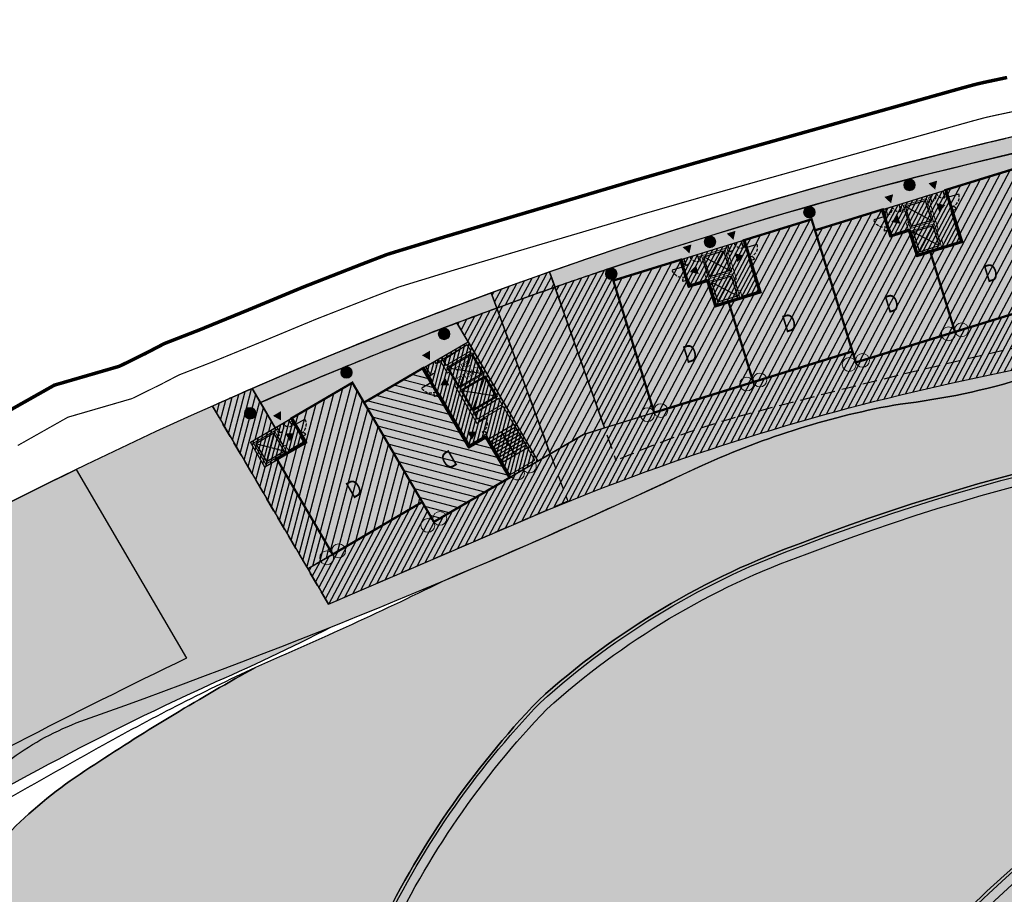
# Model space of a CAD drawing. Header units: millimetres. Extents: x -1402 to -179, y -280 to 6164.
# Tile 167 of 212: x -735 to -650, y 4280 to 4355. Entities that reach past the tile are written whole.
import ezdxf

# ---------------------------------------------------------------- set-up
doc = ezdxf.new("R2010")
doc.units = ezdxf.units.MM
for name, pattern in [('AJN-Limite', [1.25, 0.5, -0.25, 0, -0.25, 0, -0.25]), ('AJN-Projection', [0.375, 0.25, -0.125]), ('DASH', [0.35, 0.25, -0.1])]:
    doc.linetypes.add(name, pattern=pattern)
doc.layers.get('0').update_dxf_attribs({"linetype": 'CONTINUOUS'})
for name, color, linetype, lineweight in [('AJN-2-POT 100', 2, 'CONTINUOUS', 20), ('AJN-2-POT 120', 2, 'CONTINUOUS', 20), ('AJN-2-SBT-C', 2, 'CONTINUOUS', 20), ('AJN-4-PRT-C', 41, 'CONTINUOUS', 30), ('AJN-5-ASC-C', 230, 'CONTINUOUS', 30), ('AJN-7-500-A', 10, 'CONTINUOUS', 18), ('GEO-1-LIM-V', 10, 'AJN-Limite', 25)]:
    doc.layers.add(name, color=color, linetype=linetype, lineweight=lineweight)
for name, color, linetype, true_color in [('AJN-2-SBT-H', 7, 'CONTINUOUS', 0x6e6e6e), ('AJN-9-SRF-MARINHORIZON-CIRUCLATION 100 %', 7, 'CONTINUOUS', 0xd100d1), ('AJN-9-SRF-MARINHORIZON-HOUSING DUPLEX', 7, 'CONTINUOUS', 0x96cd7e), ('AJN-9-SRF-MARINHORIZON-NOT ACCESSIBLE', 7, 'CONTINUOUS', 0xcd6928), ('AJN-9-SRF-MARINHORIZON-OVERHANGING CORRIDOR 50 %', 7, 'CONTINUOUS', 0xddb3d4), ('AJN-9-SRF-MARINHORIZON-TERRACE 0%', 7, 'CONTINUOUS', 0x139b48), ('AJN-9-SRF-MARINHORIZON-TERRACE NORTH 0%', 7, 'CONTINUOUS', 0x642165)]:
    doc.layers.add(name, color=color, linetype=linetype, true_color=true_color)
for name, color, linetype in [('AJN-2-SBT-P', 251, 'AJN-Projection'), ('AJN-2-SBT-V', 51, 'CONTINUOUS'), ('AJN-4-PRT-P', 42, 'AJN-Projection'), ('AJN-8-251-H', 251, 'CONTINUOUS'), ('AJN-8-254-H', 254, 'CONTINUOUS')]:
    doc.layers.add(name, color=color, linetype=linetype)
doc.layers.add('AJN-6-Etang', color=7, linetype='CONTINUOUS', lineweight=15, true_color=0x46a499)
doc.styles.get("Standard").update_dxf_attribs({"font": 'rs.shx', "bigfont": 'hztxt.shx'})
pattern_1 = [(62.166303, (-675.21, 136.28345), (-0.421150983, 0.22236437), [])]

# ---------------------------------------------------------------- blocks, each defined once
blk = doc.blocks.new('A$C70601405')
at = {"layer": 'AJN-2-SBT-H'}
h = blk.add_hatch(color=256, dxfattribs=at)
h.dxf.hatch_style = 1
edge = h.paths.add_edge_path()
edge.add_arc((0, 0), 0.5, 0, 360)
at = {"layer": 'AJN-2-POT 100', "linetype": 'Continuous'}
blk.add_circle((0, 0), 0.5, dxfattribs=at)
blk = doc.blocks.new('A$C0AB23493')
at = {"layer": 'AJN-9-SRF-MARINHORIZON-HOUSING DUPLEX'}
h = blk.add_hatch(dxfattribs=at)
h.set_pattern_fill('ANSI31', color=256, scale=0.2)
h.set_pattern_definition([(45, (492.2277, -2840.4539), (-0.4490128, 0.4490128), [])])
h.paths.add_polyline_path([(6.15, 9.6), (6.15, 12), (0, 12), (0, 0), (9, 0), (9, 7.3), (7.85, 7.3), (7.85, 9.6)])
at = {"layer": 'AJN-2-SBT-C', "const_width": 0.2, "flags": 128}
blk.add_lwpolyline([(9, 7.3), (9, 0), (0, 0), (0, 12), (6.15, 12), (6.15, 9.6), (7.85, 9.6), (7.85, 7.3)], close=True, dxfattribs=at)
at = {"layer": 'AJN-7-500-A', "insert": (4.5, 4), "char_height": 1.5, "attachment_point": 5, "rotation": 360}
blk.add_mtext_dynamic_manual_height_columns('{\\fSwis721 LtCn BT|b0|i0|c0|p34;D}', width=58.75806, gutter_width=35.694, heights=[0], dxfattribs=at)
blk = doc.blocks.new('A$C68A17C9B')
at = {"layer": 'AJN-9-SRF-MARINHORIZON-HOUSING DUPLEX'}
h = blk.add_hatch(dxfattribs=at)
h.set_pattern_fill('ANSI31', color=256, scale=0.2)
h.set_pattern_definition([(45, (471.48583, -3796.9251), (-0.44901281, 0.44901281), [])])
h.paths.add_polyline_path([(0, 12), (-6.15, 12), (-6.15, 7.3), (-9, 7.3), (-9, 0), (0, 0)])
at = {"layer": 'AJN-2-SBT-C', "const_width": 0.2, "flags": 128}
blk.add_lwpolyline([(0, 0), (-9, 0), (-9, 7.3), (-6.15, 7.3), (-6.15, 12), (0, 12)], close=True, dxfattribs=at)
at = {"layer": 'AJN-7-500-A', "insert": (-4.5, 4), "char_height": 1.5, "attachment_point": 5, "rotation": 360}
blk.add_mtext_dynamic_manual_height_columns('{\\fSwis721 LtCn BT|b0|i0|c0|p34;D}', width=58.75806, gutter_width=35.694, heights=[0], dxfattribs=at)
blk = doc.blocks.new('1.20diam')
at = {"layer": 'AJN-2-SBT-H'}
h = blk.add_hatch(color=256, dxfattribs=at)
h.dxf.hatch_style = 1
edge = h.paths.add_edge_path()
edge.add_arc((0, 0), 0.6, 0, 360)
at = {"layer": 'AJN-2-POT 120', "linetype": 'Continuous'}
blk.add_circle((0, 0), 0.6, dxfattribs=at)
blk = doc.blocks.new('POT 2X1.2')
at = {"layer": 'AJN-2-POT 120', "linetype": 'Continuous', "rotation": 321.8181818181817}
for p in [(-0.6, 0), (0.6, 0)]:
    blk.add_blockref('1.20diam', p, dxfattribs=at)
blk = doc.blocks.new('A$C438829D2')
at = {"layer": 'AJN-9-SRF-MARINHORIZON-HOUSING DUPLEX'}
h = blk.add_hatch(dxfattribs=at)
h.set_pattern_fill('ANSI31', color=256, scale=0.2)
h.set_pattern_definition([(45, (4492.2277, -2840.4539), (-0.449012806, 0.449012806), [])])
h.paths.add_polyline_path([(0, 12), (-5.95, 12), (-5.95, 4.1), (-7.65, 4.1), (-7.65, 0), (0, 0)])
at = {"layer": 'AJN-2-SBT-C', "const_width": 0.2, "flags": 128}
blk.add_lwpolyline([(0, 0), (-7.65, 0), (-7.65, 4.1), (-5.95, 4.1), (-5.95, 12), (0, 12)], close=True, dxfattribs=at)
at = {"layer": 'AJN-7-500-A', "insert": (-3.825, 4), "char_height": 1.5, "attachment_point": 5, "rotation": 360}
blk.add_mtext_dynamic_manual_height_columns('{\\fSwis721 LtCn BT|b0|i0|c0|p34;D}', width=58.75806, gutter_width=35.694, heights=[0], dxfattribs=at)
blk = doc.blocks.new('A$C6DAE24F4')
at = {"layer": 'AJN-9-SRF-MARINHORIZON-HOUSING DUPLEX'}
h = blk.add_hatch(dxfattribs=at)
h.set_pattern_fill('ANSI31', color=256, scale=0.2)
h.set_pattern_definition([(45, (471.48583, -3796.9251), (-0.44901281, 0.44901281), [])])
h.paths.add_polyline_path([(0, 12), (-6.15, 12), (-6.15, 9.6), (-9, 9.6), (-9, 0), (0, 0)])
at = {"layer": 'AJN-2-SBT-C', "const_width": 0.2, "flags": 128}
blk.add_lwpolyline([(0, 0), (-9, 0), (-9, 9.6), (-6.15, 9.6), (-6.15, 12), (0, 12)], close=True, dxfattribs=at)
at = {"layer": 'AJN-7-500-A', "insert": (-4.5, 4), "char_height": 1.5, "attachment_point": 5, "rotation": 360}
blk.add_mtext_dynamic_manual_height_columns('{\\fSwis721 LtCn BT|b0|i0|c0|p34;D}', width=58.75806, gutter_width=35.694, heights=[0], dxfattribs=at)
blk = doc.blocks.new('A$C031E58AA')
at = {"layer": 'AJN-2-SBT-H'}
h = blk.add_hatch(color=256, dxfattribs=at)
h.dxf.hatch_style = 1
h.paths.add_polyline_path([(-0.6, 0, 1), (0.6, 0)])
at = {"layer": 'AJN-2-POT 120', "linetype": 'Continuous'}
blk.add_line((0.6, 0), (-0.6, 0), dxfattribs=at)
blk.add_arc((0, 0), 0.6, 180, 360, dxfattribs=at)
blk = doc.blocks.new('A$C4C7835BE')
for p in [(-0.6, 0), (0.6, 0)]:
    blk.add_blockref('A$C031E58AA', p)
blk = doc.blocks.new('A$C718F6671')
at = {"layer": 'AJN-4-PRT-C', "linetype": 'Continuous'}
for p, q in [((-1.2, 0), (-1.2, -0.3)), ((0, 0), (0, -0.9))]:
    blk.add_line(p, q, dxfattribs=at)
at = {"layer": 'AJN-4-PRT-P'}
for centre, radius, start, end in [((-1.2, 0), 0.3, 270, 0), ((0, 0), 0.9, 180, 270)]:
    blk.add_arc(centre, radius, start, end, dxfattribs=at)
blk = doc.blocks.new('A$C46E24FA1')
at = {"layer": 'AJN-2-SBT-V', "linetype": 'Continuous'}
for p, q in [((0, 2.34), (1.25, 2.34)), ((0, 0), (0, 2.34)), ((0, 2.08), (1.25, 2.08)), ((0, 1.82), (1.25, 1.82)), ((1.25, 2.34), (1.25, 0)), ((0, 1.56), (1.25, 1.56)), ((0, 1.3), (1.25, 1.3)), ((0, 1.04), (1.25, 1.04)), ((0, 0.78), (1.25, 0.78)), ((0, 0.52), (1.25, 0.52)), ((0, 0.26), (1.25, 0.26)), ((0, 0), (1.25, 0))]:
    blk.add_line(p, q, dxfattribs=at)
blk = doc.blocks.new('A$C62D44338')
at = {"layer": 'AJN-2-SBT-H'}
h = blk.add_hatch(color=256, dxfattribs=at)
h.dxf.hatch_style = 1
h.paths.add_polyline_path([(1.45, 12), (-1.6, 12), (-1.6, 11.8), (-1.45, 11.8), (-1.45, 10.55), (-1.25, 10.55), (-1.25, 11), (1.25, 11), (1.25, 8.9), (-1.25, 8.9), (-1.25, 9.35), (-1.45, 9.35), (-1.45, 5.5), (-1.25, 5.5), (-1.25, 5.6), (1.25, 5.6), (1.25, 0.2), (-1.25, 0.2), (-1.25, 4.3), (-1.45, 4.3), (-1.45, 4.2), (-2.95, 4.2), (-2.95, 9.35), (-3.15, 9.35), (-3.15, 4), (-1.45, 4), (-1.45, 0), (1.45, 0)])
h.paths.add_polyline_path([(1.25, 11.8), (1.25, 11.2), (-1.25, 11.2), (-1.25, 11.8)], flags=16)
h.paths.add_polyline_path([(1.25, 8.7), (1.25, 6.6), (-1.25, 6.6), (-1.25, 8.7)], flags=16)
h.paths.add_polyline_path([(1.15, 8.6), (1.15, 6.7), (-1.15, 6.7), (-1.15, 8.6)], flags=0)
h.paths.add_polyline_path([(1.25, 6.4), (1.25, 5.8), (-1.25, 5.8), (-1.25, 6.4)], flags=16)
h.paths.add_polyline_path([(-2.95, 11.8), (-2.8, 11.8), (-2.8, 12), (-3.15, 12), (-3.15, 10.55), (-2.95, 10.55)], flags=17)
at = {"layer": 'AJN-9-SRF-MARINHORIZON-CIRUCLATION 100 %'}
h = blk.add_hatch(dxfattribs=at)
h.set_pattern_fill('ANSI31', color=256, scale=0.1)
h.set_pattern_definition([(45, (470.6295, -3156.70743), (-0.224506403, 0.224506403), [])])
h.paths.add_polyline_path([(1.45, 12), (-3.15, 12), (-3.15, 4), (-1.45, 4), (-1.45, 0), (1.45, 0)])
at = {"layer": 'AJN-2-SBT-C'}
for p, q in [((-1.25, 6.6), (-1.25, 8.7)), ((-1.25, 8.7), (1.25, 8.7)), ((1.25, 8.7), (1.25, 6.6)), ((1.25, 6.6), (-1.25, 6.6))]:
    blk.add_line(p, q, dxfattribs=at)
at = {"layer": 'AJN-2-SBT-C', "flags": 128}
for points in [[(-2.95, 10.55), (-2.95, 11.8), (-2.8, 11.8), (-2.8, 12), (-3.15, 12), (-3.15, 10.55)], [(-1.45, 10.55), (-1.25, 10.55), (-1.25, 11), (1.25, 11), (1.25, 8.9), (-1.25, 8.9), (-1.25, 9.35), (-1.45, 9.35), (-1.45, 5.5), (-1.25, 5.5), (-1.25, 5.6), (1.25, 5.6), (1.25, 0.2), (-1.25, 0.2), (-1.25, 4.3), (-1.45, 4.3), (-1.45, 4.2), (-2.95, 4.2), (-2.95, 9.35), (-3.15, 9.35), (-3.15, 4), (-1.45, 4), (-1.45, 0), (1.45, 0), (1.45, 12), (-1.6, 12), (-1.6, 11.8), (-1.45, 11.8)], [(-1.25, 11.8), (1.25, 11.8), (1.25, 11.2), (-1.25, 11.2)], [(-1.25, 6.4), (1.25, 6.4), (1.25, 5.8), (-1.25, 5.8)]]:
    blk.add_lwpolyline(points, close=True, dxfattribs=at)
at = {"layer": 'AJN-2-SBT-V'}
blk.add_line((-1.25, 10.55), (-1.25, 9.35), dxfattribs=at)
at = {"layer": 'AJN-5-ASC-C'}
for p, q in [((1.15, 10.9), (-1.15, 9)), ((-1.15, 10.9), (1.15, 9)), ((1.15, 6.7), (-1.15, 8.6)), ((-1.15, 6.7), (1.15, 8.6))]:
    blk.add_line(p, q, dxfattribs=at)
at = {"layer": 'AJN-5-ASC-C', "flags": 128}
for points in [[(1.15, 10.9), (1.15, 9), (-1.15, 9), (-1.15, 10.9)], [(1.15, 6.7), (1.15, 8.6), (-1.15, 8.6), (-1.15, 6.7)]]:
    blk.add_lwpolyline(points, close=True, dxfattribs=at)
at = {"layer": 'AJN-7-500-A', "flags": 128}
for points in [[(-2.2, 12.3, 0, 0.8, 0), (-2.2, 13, 0, 0, 0)], [(-2.55, 9.942, 0, 0.8, 0), (-1.85, 9.942, 0, 0, 0)], [(-1.85, 4.892, 0, 0.8, 0), (-2.55, 4.892, 0, 0, 0)]]:
    blk.add_lwpolyline(points, format="xyseb", dxfattribs=at)
at = {"layer": 'AJN-8-251-H', "flags": 128}
for points in [[(1.25, 11.8), (-1.15, 11.7), (-1.25, 11.2)], [(1.25, 6.4), (-1.15, 6.3), (-1.25, 5.8)]]:
    blk.add_lwpolyline(points, dxfattribs=at)
at = {"layer": 'AJN-9-SRF-MARINHORIZON-CIRUCLATION 100 %'}
blk.add_lwpolyline([(-3.15, 12), (1.45, 12), (1.45, 0), (-1.45, 0), (-1.45, 4), (-3.15, 4)], close=True, dxfattribs=at)
at = {"xscale": -1}
blk.add_blockref('A$C718F6671', (-2.8, 12), dxfattribs=at)
at = {"xscale": -1, "rotation": 270}
blk.add_blockref('A$C718F6671', (-3.15, 10.55), dxfattribs=at)
at = {"rotation": 90}
blk.add_blockref('A$C718F6671', (-1.45, 5.5), dxfattribs=at)
at = {"linetype": 'Continuous', "rotation": 180}
for p in [(0, 3.79), (1.25, 3.79)]:
    blk.add_blockref('A$C46E24FA1', p, dxfattribs=at)
at = {"layer": 'AJN-7-500-A', "insert": (0, 9.95), "char_height": 0.5, "attachment_point": 5}
blk.add_mtext_dynamic_manual_height_columns('{\\fSwis721 LtCn BT|b0|i0|c0|p34;FIRE\\PFITING}', width=11.10499, gutter_width=35.694, heights=[0], dxfattribs=at)
blk = doc.blocks.new('A$C7CC6224B')
at = {"layer": 'AJN-4-PRT-C', "linetype": 'Continuous'}
for p, q in [((-0.6, 0), (-0.6, -0.6)), ((0.6, 0), (0.6, -0.6))]:
    blk.add_line(p, q, dxfattribs=at)
at = {"layer": 'AJN-4-PRT-P'}
for centre, start, end in [((-0.6, 0), 270, 0), ((0.6, 0), 180, 270)]:
    blk.add_arc(centre, 0.6, start, end, dxfattribs=at)
blk = doc.blocks.new('A$C57D22E36')
at = {"layer": 'AJN-2-SBT-H'}
h = blk.add_hatch(color=256, dxfattribs=at)
h.dxf.hatch_style = 1
h.paths.add_polyline_path([(-1.4, 0), (-1.4, -0.2), (-1.25, -0.2), (-1.25, -0.75), (-1.05, -0.75), (-1.05, -0.2), (1.05, -0.2), (1.05, -2.3), (-1.05, -2.3), (-1.05, -1.75), (-1.25, -1.75), (-1.25, -2.3), (-2.75, -2.3), (-2.75, -1.85), (-2.95, -1.85), (-2.95, -2.5), (-1.25, -2.5), (-1.25, -4.8), (2.95, -4.8), (2.95, -1.85), (2.75, -1.85), (2.75, -4.6), (1.25, -4.6), (1.25, -4.05), (1.05, -4.05), (1.05, -4.6), (-1.05, -4.6), (-1.05, -2.5), (1.05, -2.5), (1.05, -3.05), (1.25, -3.05), (1.25, -0.2), (1.4, -0.2), (1.4, 0)])
h.paths.add_polyline_path([(-2.75, -0.2), (-2.6, -0.2), (-2.6, 0), (-2.95, 0), (-2.95, -0.65), (-2.75, -0.65)], flags=17)
h.paths.add_polyline_path([(2.75, -0.2), (2.75, -0.65), (2.95, -0.65), (2.95, 0), (2.6, 0), (2.6, -0.2)])
at = {"layer": 'AJN-9-SRF-MARINHORIZON-CIRUCLATION 100 %'}
h = blk.add_hatch(dxfattribs=at)
h.set_pattern_fill('ANSI31', color=256, scale=0.1)
h.set_pattern_definition([(45, (489.0039, -3184.60952), (-0.224506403, 0.224506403), [])])
h.paths.add_polyline_path([(-1.25, -2.5), (-1.25, -4.8), (2.95, -4.8), (2.95, 0), (-2.95, 0), (-2.95, -2.5)])
at = {"layer": 'AJN-2-SBT-C', "flags": 128}
for points in [[(-2.75, -2.3), (-1.25, -2.3), (-1.25, -1.75), (-1.05, -1.75), (-1.05, -2.3), (1.05, -2.3), (1.05, -0.2), (-1.05, -0.2), (-1.05, -0.75), (-1.25, -0.75), (-1.25, -0.2), (-1.4, -0.2), (-1.4, 0), (1.4, 0), (1.4, -0.2), (1.25, -0.2), (1.25, -3.05), (1.05, -3.05), (1.05, -2.5), (-1.05, -2.5), (-1.05, -4.6), (1.05, -4.6), (1.05, -4.05), (1.25, -4.05), (1.25, -4.6), (2.75, -4.6), (2.75, -1.85), (2.95, -1.85), (2.95, -4.8), (-1.25, -4.8), (-1.25, -2.5), (-2.95, -2.5), (-2.95, -1.85), (-2.75, -1.85)], [(-2.75, -0.65), (-2.75, -0.2), (-2.6, -0.2), (-2.6, 0), (-2.95, 0), (-2.95, -0.65)], [(2.75, -0.2), (2.6, -0.2), (2.6, 0), (2.95, 0), (2.95, -0.65), (2.75, -0.65)]]:
    blk.add_lwpolyline(points, close=True, dxfattribs=at)
at = {"layer": 'AJN-2-SBT-V'}
for p, q in [((-1.05, -0.75), (-1.05, -1.75)), ((1.05, -3.05), (1.05, -4.05))]:
    blk.add_line(p, q, dxfattribs=at)
at = {"layer": 'AJN-5-ASC-C'}
for p, q in [((-0.9, -0.35), (0.9, -2.15)), ((-0.9, -2.15), (0.9, -0.35)), ((-0.9, -4.45), (0.9, -2.65)), ((-0.9, -2.65), (0.9, -4.45))]:
    blk.add_line(p, q, dxfattribs=at)
for points in [[(-0.9, -0.35), (0.9, -0.35), (0.9, -2.15), (-0.9, -2.15)], [(-0.9, -4.45), (0.9, -4.45), (0.9, -2.65), (-0.9, -2.65)]]:
    blk.add_lwpolyline(points, close=True, dxfattribs=at)
at = {"layer": 'AJN-7-500-A', "flags": 128}
for points in [[(-2, 0.3, 0, 0.8, 0), (-2, 0.993, 0, 0, 0)], [(2, 0.3, 0, 0.8, 0), (2, 0.993, 0, 0, 0)], [(-2.45, -1.25, 0, 0.8, 0), (-1.757, -1.25, 0, 0, 0)], [(2.45, -1.25, 0, 0.8, 0), (1.757, -1.25, 0, 0, 0)]]:
    blk.add_lwpolyline(points, format="xyseb", dxfattribs=at)
at = {"layer": 'AJN-9-SRF-MARINHORIZON-CIRUCLATION 100 %', "flags": 128}
blk.add_lwpolyline([(-2.95, 0), (2.95, 0), (2.95, -4.8), (-1.25, -4.8), (-1.25, -2.5), (-2.95, -2.5)], close=True, dxfattribs=at)
at = {"xscale": -1, "rotation": 270}
blk.add_blockref('A$C718F6671', (-2.95, -0.65), dxfattribs=at)
for p in [(-2, 0), (2, 0)]:
    blk.add_blockref('A$C7CC6224B', p)
at = {"rotation": 90}
blk.add_blockref('A$C718F6671', (2.95, -0.65), dxfattribs=at)
blk = doc.blocks.new('A$C40802BB9')
at = {"layer": 'AJN-2-SBT-H'}
h = blk.add_hatch(color=256, dxfattribs=at)
h.dxf.hatch_style = 1
h.paths.add_polyline_path([(4.2, 0), (3.85, 0), (3.85, -0.2), (4, -0.2), (4, -0.65), (4.2, -0.65)], flags=17)
h.paths.add_polyline_path([(4, -2.3), (2.5, -2.3), (2.5, -1.75), (2.3, -1.75), (2.3, -2.3), (0.2, -2.3), (0.2, -0.2), (2.3, -0.2), (2.3, -0.75), (2.5, -0.75), (2.5, -0.2), (2.65, -0.2), (2.65, 0), (0, 0), (0, -2.5), (4.2, -2.5), (4.2, -1.85), (4, -1.85)])
at = {"layer": 'AJN-9-SRF-MARINHORIZON-CIRUCLATION 100 %'}
h = blk.add_hatch(dxfattribs=at)
h.set_pattern_fill('ANSI31', color=256, scale=0.1)
h.set_pattern_definition([(45, (490.2539, -3184.60952), (-0.224506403, 0.224506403), [])])
h.paths.add_polyline_path([(4.2, -2.5), (4.2, 0), (0, 0), (0, -2.5)])
at = {"layer": 'AJN-2-SBT-C', "flags": 128}
for points in [[(4.2, -2.5), (4.2, -1.85), (4, -1.85), (4, -2.3), (2.5, -2.3), (2.5, -1.75), (2.3, -1.75), (2.3, -2.3), (0.2, -2.3), (0.2, -0.2), (2.3, -0.2), (2.3, -0.75), (2.5, -0.75), (2.5, -0.2), (2.65, -0.2), (2.65, 0), (0, 0), (0, -2.5)], [(4, -0.65), (4, -0.2), (3.85, -0.2), (3.85, 0), (4.2, 0), (4.2, -0.65)]]:
    blk.add_lwpolyline(points, close=True, dxfattribs=at)
at = {"layer": 'AJN-2-SBT-V'}
blk.add_line((2.3, -0.75), (2.3, -1.75), dxfattribs=at)
at = {"layer": 'AJN-5-ASC-C'}
for p, q in [((2.15, -0.35), (0.35, -2.15)), ((2.15, -2.15), (0.35, -0.35))]:
    blk.add_line(p, q, dxfattribs=at)
blk.add_lwpolyline([(2.15, -0.35), (0.35, -0.35), (0.35, -2.15), (2.15, -2.15)], close=True, dxfattribs=at)
at = {"layer": 'AJN-7-500-A', "flags": 128}
for points in [[(3.25, 0.3, 0, 0.8, 0), (3.25, 0.993, 0, 0, 0)], [(3.7, -1.25, 0, 0.8, 0), (3.007, -1.25, 0, 0, 0)]]:
    blk.add_lwpolyline(points, format="xyseb", dxfattribs=at)
at = {"layer": 'AJN-9-SRF-MARINHORIZON-CIRUCLATION 100 %', "flags": 128}
blk.add_lwpolyline([(0, 0), (4.2, 0), (4.2, -2.5), (0, -2.5)], close=True, dxfattribs=at)
at = {"xscale": -1}
blk.add_blockref('A$C7CC6224B', (3.25, 0), dxfattribs=at)
at = {"rotation": 90}
blk.add_blockref('A$C718F6671', (4.2, -0.65), dxfattribs=at)

msp = doc.modelspace()

# ---------------------------------------------------------------- hatches: boundary and pattern name
at = {"layer": 'AJN-6-Etang', "transparency": 33554687}
h = msp.add_hatch(color=256, dxfattribs=at)
h.dxf.hatch_style = 1
h.set_gradient(color1=(39, 228, 241), rotation=300, centered=1, tint=0.757097)
h.paths.add_polyline_path([(-541.57, 4330.57, -0.191795), (-547.916, 4336.685, 0.000807), (-554.304, 4336.185, 0.00076), (-560.513, 4335.679, -0.023982), (-575.003, 4335.173, -0.033008), (-593.687, 4332.817, -0.034223), (-614.168, 4331.174, 0.002236), (-614.922, 4331.145, 0.022173), (-626.053, 4329.096, -0.065305), (-630.713, 4328.647, -0.00299), (-639.442, 4327.051, -0.003401), (-647.792, 4324.392, -0.046928), (-658.679, 4322.099, 0.063557), (-675.851, 4316.767, -0.010457), (-697.92, 4306.909, -0.011693), (-714.61, 4299.231, 0.01967), (-728.522, 4290.827, 0.099954), (-740.377, 4279.652, 0.10929), (-742.693, 4272.561, -0.222464), (-755.406, 4250.676, 0.026891), (-753.385, 4244.671, 0.149407), (-750.95, 4241.941, 0.11867), (-747.322, 4240.781, 0.113891), (-737.078, 4242.367, 0.168279), (-711.944, 4262.486, 0.026031), (-704.147, 4275.898, -0.080527), (-690.062, 4296.377, -0.098658), (-667.116, 4310.081, -0.092955), (-604.551, 4321.718, 0.029718), (-591.614, 4322.195, 0.021841), (-582.533, 4323.9, -0.029034), (-577.223, 4324.553, -0.070228), (-548.529, 4322.055, -0.025626), (-538.248, 4318.717, 0.050461), (-534.568, 4317.571, 0.033732), (-534.005, 4317.522, 0.062578), (-533.574, 4317.574, 0.130004), (-533.258, 4317.748, 0.153463), (-533.122, 4317.995, 0.135749), (-533.139, 4318.245), (-533.102, 4318.134, 0.10194), (-533.16, 4318.587), (-534.454, 4322.789, 0.224712)])
at = {"layer": 'AJN-6-Etang', "linetype": 'Continuous', "transparency": 33554687}
h = msp.add_hatch(color=256, dxfattribs=at)
h.dxf.hatch_style = 1
h.set_gradient(color1=(166, 228, 247), rotation=200, centered=1, tint=0.8, name='INVCURVED')
edge = h.paths.add_edge_path()
edge.add_arc((-539.69, 4346.379), 32.848, 259.01743, 283.73314)
edge.add_line((-531.892, 4314.47), (-533.133, 4318.227))
edge.add_arc((-533.575, 4318.064), 0.471, -70.62031, 20.19246, ccw=False)
edge.add_arc((-533.995, 4319.262), 1.739, 267.07792, 289.34275, ccw=False)
edge.add_arc((-533.925, 4321.717), 4.196, 261.17934, 267.83506, ccw=False)
edge.add_arc((-530.744, 4336.326), 19.141, 246.91886, 258.47397, ccw=False)
edge.add_arc((-575.925, 4220.153), 105.52, 69.08009, 74.95191)
edge.add_arc((-571.727, 4221.662), 103.038, 76.98883, 93.05743)
edge.add_arc((-574.259, 4278.538), 46.11, 93.68543, 100.33763)
edge.add_arc((-606.581, 4426.947), 105.816, 278.1314, 283.13615, ccw=False)
edge.add_arc((-602.093, 4430.689), 108.998, 268.70775, 275.51662, ccw=False)
edge.add_arc((-604.807, 4149.088), 172.631, 89.91502, 111.15778)
edge.add_arc((-644.2, 4245.649), 68.386, 109.57822, 132.11598)
edge.add_arc((-633.94, 4242.694), 77.663, 136.27217, 154.68784)
edge.add_arc((-836.774, 4344.021), 149.1, 326.84859, 332.81313, ccw=False)
edge.add_arc((-753.553, 4288.708), 49.183, 289.57128, 327.78, ccw=False)
edge.add_arc((-745.636, 4263.769), 23.05, 265.80599, 291.7959, ccw=False)
edge.add_arc((-746.727, 4248.896), 8.137, 238.73532, 265.80599, ccw=False)
edge.add_arc((-747.702, 4247.29), 6.258, 204.74516, 238.73532, ccw=False)
edge.add_arc((-698.607, 4266.45), 58.95, 201.68263, 210.32529)
edge.add_arc((-722.777, 4254.057), 31.865, 213.03421, 247.37484)
edge.add_arc((-731.573, 4232.952), 9, 247.37484, 297.96071)
edge.add_arc((-691.666, 4157.774), 76.113, 113.07745, 117.96071, ccw=False)
edge.add_arc((-801.552, 4408.592), 197.726, 293.88238, 315.30274)
edge.add_arc((-561.812, 4184.379), 130.719, 83.02943, 139.35833, ccw=False)
h = msp.add_hatch(color=256, dxfattribs=at)
h.dxf.hatch_style = 1
h.set_gradient(color1=(181, 223, 247), rotation=200, centered=1, tint=0.8, name='INVCURVED')
edge = h.paths.add_edge_path()
edge.add_arc((-536.133, 4249.418), 41.769, 80.08128, 93.81349, ccw=False)
edge.add_arc((-529.972, 4284.651), 6.001, 8.31421, 80.08128, ccw=False)
edge.add_line((-524.034, 4285.518), (-524.822, 4290.91))
edge.add_arc((-539.664, 4288.741), 15, 8.31421, 17.11641)
edge.add_line((-525.329, 4293.156), (-531.892, 4314.47))
edge.add_arc((-539.69, 4346.379), 32.848, 259.01743, 283.73314, ccw=False)
edge.add_arc((-561.812, 4184.379), 130.719, 83.02943, 139.35833)
edge.add_arc((-801.552, 4408.592), 197.726, 293.88238, 315.30274, ccw=False)
edge.add_arc((-691.666, 4157.774), 76.113, 109.16218, 113.07745, ccw=False)
edge.add_arc((-700.391, 4182.881), 49.533, 76.18653, 109.16218, ccw=False)
edge.add_arc((6736.443, 45352.966), 41786.94, 259.7649214, 259.7784709)
edge.add_arc((-676.064, 4253.927), 24.855, 263.58986, 326.33759)
edge.add_arc((-2060.139, 5081.808), 1637.604, 329.072205, 329.521771)
edge.add_arc((-607.327, 4227.944), 47.562, 102.10277, 150.7305, ccw=False)
edge.add_arc((-545.96, 4028.331), 256.248, 101.20187, 106.1647, ccw=False)
edge.add_line((-595.74, 4279.697), (-581.894, 4282.067))
edge.add_arc((-618.146, 4505.268), 226.126, 279.22542, 286.41391)
edge.add_arc((-534.19, 4220.264), 70.987, 93.81349, 106.41391, ccw=False)
at = {"layer": 'AJN-8-254-H'}
h = msp.add_hatch(color=255, dxfattribs=at)
h.dxf.hatch_style = 1
h.paths.add_polyline_path([(-718.331, 4321.927), (-708.264, 4304.718), (-689.298, 4312.896, -0.044323), (-654.136, 4323.927), (-628.214, 4329.494, -0.041971), (-614.168, 4331.174, 0.037092), (-591.985, 4333.082), (-579.222, 4334.854, -0.050284), (-570.528, 4335.181, 0.005676), (-567.097, 4335.276), (-572.704, 4353.427), (-574.047, 4355.226, 0.096548)])
h.paths.add_polyline_path([(-563.559, 4355.444, 0.006777), (-574.047, 4355.226), (-572.704, 4353.427), (-567.56, 4336.776, -0.032008), (-555.74, 4338.442, 0.106766)])
h.paths.add_polyline_path([(-556.371, 4355.454), (-560.769, 4355.454, 0.001802), (-563.559, 4355.444, -0.106766), (-555.74, 4338.442, -0.032965), (-548.541, 4338.401, 0.107066)])
h.paths.add_polyline_path([(-718.331, 4321.927, 0.008435), (-730.165, 4316.411), (-720.59, 4300.043, 0.012364), (-749.977, 4284.883, -0.085128), (-750.247, 4280.877, -0.006356), (-735.356, 4291.617, -0.067918), (-729.348, 4294.718, 0.025046), (-675.851, 4316.767, -0.063557), (-658.679, 4322.099, 0.046928), (-647.792, 4324.392, 0.003519), (-639.152, 4327.145), (-654.136, 4323.927, 0.044323), (-689.298, 4312.896), (-708.264, 4304.718)])
h.paths.add_polyline_path([(-730.165, 4316.411, 0.023937), (-762.648, 4298.627), (-762.196, 4297.775, -0.376855), (-749.788, 4284.986, -0.012284), (-720.59, 4300.043)], flags=17)
h.paths.add_polyline_path([(-555.74, 4338.442, 0.032008), (-567.56, 4336.776), (-567.097, 4335.276, 0.010904), (-560.513, 4335.679, -0.00076), (-554.304, 4336.185, -0.000782), (-547.917, 4336.686, -0.03835), (-548.539, 4338.4, 0.032976)])
h.paths.add_polyline_path([(-591.985, 4333.082, -0.002865), (-593.687, 4332.817, 0.033008), (-575.003, 4335.173, 0.000656), (-574.635, 4335.245, 0.026559), (-579.222, 4334.854)], flags=17)
h.paths.add_polyline_path([(-628.214, 4329.494), (-632.096, 4328.66, -0.017264), (-630.833, 4328.652, 0.06697), (-626.053, 4329.096, -0.022173), (-614.922, 4331.145, 0.039732)], flags=17)
h.paths.add_polyline_path([(-632.096, 4328.66), (-639.152, 4327.145, -0.000118), (-639.442, 4327.051, 0.00299), (-630.713, 4328.647, -0.001657), (-630.833, 4328.652, 0.017264)], flags=17)
h.paths.add_polyline_path([(-718.672, 4297.708, 0.016084), (-708.015, 4302.762, -0.009863), (-729.348, 4294.718, 0.067918), (-735.356, 4291.617, 0.005243), (-747.658, 4282.785, -0.013753), (-747.735, 4282.059, -0.031979)], flags=17)
h.paths.add_polyline_path([(-762.196, 4297.775), (-762.648, 4298.627, 0.003821), (-767.67, 4295.503), (-766.146, 4294.714, -0.607479), (-750.247, 4280.877, -0.006356), (-735.356, 4291.617, -0.067918), (-729.348, 4294.718, 0.025046), (-675.851, 4316.767, -0.063557), (-658.679, 4322.099, 0.046928), (-647.792, 4324.392, 0.003519), (-639.152, 4327.145), (-654.136, 4323.927, 0.044323), (-689.298, 4312.896), (-708.264, 4304.718), (-718.331, 4321.927, 0.008435), (-730.165, 4316.411), (-720.59, 4300.043, 0.012284), (-749.788, 4284.986, 0.376855)])
h = msp.add_hatch(color=255, dxfattribs=at)
h.dxf.hatch_style = 1
h.paths.add_polyline_path([(-718.331, 4321.927, 0.008435), (-730.165, 4316.411), (-720.59, 4300.043, 0.012284), (-749.788, 4284.986, 0.376855), (-762.196, 4297.775), (-762.648, 4298.627, 0.003821), (-767.67, 4295.503), (-766.146, 4294.714, -0.607479), (-750.247, 4280.877, -0.006356), (-735.356, 4291.617, -0.067918), (-729.348, 4294.718, 0.025046), (-675.851, 4316.767, -0.063557), (-658.679, 4322.099, 0.046928), (-647.792, 4324.392, 0.003519), (-639.152, 4327.145), (-654.136, 4323.927, 0.044323), (-689.298, 4312.896), (-708.264, 4304.718)])
at = {"layer": 'AJN-9-SRF-MARINHORIZON-NOT ACCESSIBLE'}
h = msp.add_hatch(dxfattribs=at)
h.set_pattern_fill('ANSI31', color=256, scale=0.15)
h.set_pattern_definition(pattern_1)
h.paths.add_polyline_path([(-581.596, 4354.893, 0.002319), (-585.18, 4354.683), (-584.755, 4353.307), (-581.001, 4341.156), (-577.253, 4342.314)])
h.paths.add_polyline_path([(-623.334, 4347.075), (-620.946, 4347.813), (-621.392, 4349.259, 0.003243), (-626.326, 4348.44), (-622.546, 4336.486), (-619.085, 4337.555), (-620.723, 4342.858), (-621.917, 4342.489)])
h.paths.add_polyline_path([(-638.174, 4346.205, 0.000563), (-639.025, 4346.03), (-634.898, 4332.67), (-634.072, 4332.925)])
h.paths.add_polyline_path([(-683.885, 4333.871, 0.003248), (-688.622, 4332.241), (-684.326, 4320.018), (-680.016, 4321.35)])
h.paths.add_polyline_path([(-693.67, 4330.427, 0.002388), (-697.121, 4329.141), (-690.104, 4317.144), (-689.025, 4317.775)])
h = msp.add_hatch(dxfattribs=at)
h.set_pattern_fill('ANSI31', color=256, scale=0.2)
h.set_pattern_definition([(62.166303, (-675.21, 136.28345), (-0.56153464, 0.29648582), [])])
h.paths.add_polyline_path([(-626.326, 4348.44, 0.007818), (-638.174, 4346.205), (-634.072, 4332.925), (-622.546, 4336.486)])
h.paths.add_polyline_path([(-572.704, 4353.427), (-574.047, 4355.226, 0.004882), (-581.596, 4354.893), (-577.253, 4342.314), (-569.966, 4344.565)])
h.paths.add_polyline_path([(-688.622, 4332.241, 0.003478), (-693.67, 4330.427), (-689.025, 4317.775), (-686.158, 4319.453), (-684.326, 4320.018)])
h = msp.add_hatch(dxfattribs=at)
h.set_pattern_fill('ANSI31', color=256, scale=0.15)
h.set_pattern_definition([(75.325626, (-694.4213, -38.76944), (-0.460715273, 0.120646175), [])])
h.paths.add_polyline_path([(-714.875, 4323.447, 0.002439), (-718.331, 4321.927), (-710.06, 4307.788), (-707.902, 4309.05), (-712.699, 4317.25), (-713.778, 4316.619), (-715.04, 4318.777), (-712.882, 4320.039)])
at = {"layer": 'AJN-9-SRF-MARINHORIZON-OVERHANGING CORRIDOR 50 %'}
h = msp.add_hatch(color=256, dxfattribs=at)
h.dxf.hatch_style = 1
h.paths.add_polyline_path([(-584.755, 4353.307), (-585.18, 4354.683, 0.027061), (-626.753, 4349.787), (-626.326, 4348.44, -0.027157)])
h.paths.add_polyline_path([(-638.174, 4346.205), (-638.59, 4347.549, 0.033888), (-689.086, 4333.562), (-688.622, 4332.241, -0.033976)])
h.paths.add_polyline_path([(-693.67, 4330.427), (-694.153, 4331.741, 0.014422), (-714.875, 4323.447), (-714.163, 4322.23, -0.014313)])
at = {"layer": 'AJN-9-SRF-MARINHORIZON-TERRACE 0%'}
h = msp.add_hatch(dxfattribs=at)
h.set_pattern_fill('ANSI31', color=256, scale=0.15)
h.set_pattern_definition(pattern_1)
h.paths.add_polyline_path([(-688.622, 4332.241), (-689.086, 4333.562, 0.003478), (-694.153, 4331.741), (-693.67, 4330.427, -0.003478)])
h.paths.add_polyline_path([(-626.753, 4349.787, 0.007782), (-638.59, 4347.549), (-638.174, 4346.205, -0.007818), (-626.326, 4348.44)])
h = msp.add_hatch(dxfattribs=at)
h.set_pattern_fill('ANSI31', color=256, scale=0.15)
h.set_pattern_definition(pattern_1)
h.paths.add_polyline_path([(-609.748, 4337.823), (-618.347, 4335.167), (-619.085, 4337.555), (-644.882, 4329.586), (-645.325, 4331.019), (-662.523, 4325.707), (-662.818, 4326.662), (-686.158, 4319.453), (-695.822, 4313.799), (-699.124, 4311.868), (-700.133, 4313.594), (-710.06, 4307.788), (-708.264, 4304.718), (-689.298, 4312.896, -0.044323), (-654.136, 4323.927), (-628.214, 4329.494, -0.041971), (-614.168, 4331.174, 0.037092), (-591.985, 4333.082), (-579.222, 4334.854, -0.050284), (-570.528, 4335.181, 0.005676), (-567.097, 4335.276), (-569.966, 4344.565), (-590.986, 4338.072), (-591.428, 4339.505), (-600.028, 4336.848), (-600.706, 4339.046), (-609.305, 4336.39)])
at = {"layer": 'AJN-9-SRF-MARINHORIZON-TERRACE NORTH 0%', "transparency": 33554559}
h = msp.add_hatch(color=256, dxfattribs=at)
h.dxf.hatch_style = 1
h.paths.add_polyline_path([(-621.392, 4349.259), (-620.695, 4347.001), (-613.29, 4349.288), (-612.847, 4347.855), (-603.054, 4350.88), (-602.374, 4348.68), (-594.969, 4350.968), (-594.528, 4349.537), (-584.543, 4352.621), (-584.755, 4353.307, 0.023912)])
h.paths.add_polyline_path([(-639.025, 4346.03, 0.030161), (-683.885, 4333.871), (-683.558, 4332.815), (-666.36, 4338.128), (-666.065, 4337.172), (-648.867, 4342.485), (-648.424, 4341.052), (-638.44, 4344.136)])
h.paths.add_polyline_path([(-697.121, 4329.141, 0.011925), (-714.163, 4322.23), (-712.882, 4320.039), (-706.192, 4323.952), (-705.183, 4322.226), (-696.162, 4327.502)])

# ---------------------------------------------------------------- linework, layer by layer
at = {"layer": 'AJN-2-SBT-P', "ltscale": 5}
for points in [[(-672.976, 4320.93, -0.015777), (-633.262, 4330.303), (-638.59, 4347.549, 0.033888), (-689.086, 4333.562), (-683.327, 4317.175, -0.032397)], [(-718.331, 4321.927, -0.016861), (-694.153, 4331.741), (-687.516, 4313.664), (-708.264, 4304.718)]]:
    msp.add_lwpolyline(points, format="xyb", close=True, dxfattribs=at)
at = {"layer": 'AJN-2-SBT-V', "flags": 128}
for points in [[(-567.56, 4336.776, -0.032008), (-555.74, 4338.442, 0.106766), (-563.559, 4355.444, 0.140121), (-767.67, 4295.503), (-766.146, 4294.714, -0.607479), (-750.247, 4280.877, -0.006356), (-735.356, 4291.617, -0.067918), (-729.348, 4294.718, 0.025046), (-675.851, 4316.767, -0.063557), (-658.679, 4322.099, 0.046928), (-647.792, 4324.392, 0.003519), (-639.152, 4327.145, 0.003519)], [(-647.792, 4324.392, -0.046928), (-658.679, 4322.099, 0.063557), (-675.851, 4316.767, -0.010457), (-697.92, 4306.909, -0.011693), (-714.61, 4299.231, 0.01967), (-728.522, 4290.827, 0.099954), (-740.377, 4279.652, 0.10929), (-742.693, 4272.561, -0.222464), (-755.406, 4250.676, 0.026891), (-753.385, 4244.671, 0.149407), (-750.95, 4241.941, 0.11867), (-747.322, 4240.781, 0.113891), (-737.078, 4242.367, 0.168279), (-711.944, 4262.486, 0.026031), (-704.147, 4275.898, -0.080527), (-690.062, 4296.377, -0.098658), (-667.116, 4310.081, -0.092955), (-604.551, 4321.718, 0.029718)], [(-747.658, 4282.785, -0.013753), (-747.735, 4282.059, -0.031979), (-718.672, 4297.708, 0.016084), (-708.015, 4302.762, 0.016084)]]:
    msp.add_lwpolyline(points, format="xyb", dxfattribs=at)
for points in [[(-689.298, 4312.896, -0.044323), (-654.136, 4323.927), (-628.214, 4329.494, -0.041971), (-614.168, 4331.174, 0.037092), (-591.985, 4333.082), (-579.222, 4334.854, -0.050284), (-570.528, 4335.181, 0.005676), (-567.097, 4335.276), (-572.704, 4353.427), (-574.047, 4355.226, 0.096548), (-718.331, 4321.927), (-708.264, 4304.718)], [(-762.648, 4298.627, -0.023937), (-730.165, 4316.411), (-720.59, 4300.043, 0.012284), (-749.788, 4284.986, 0.376855), (-762.196, 4297.775)]]:
    msp.add_lwpolyline(points, format="xyb", close=True, dxfattribs=at)
at = {"layer": 'AJN-2-SBT-V', "linetype": 'Continuous', "flags": 128}
msp.add_lwpolyline([(-604.551, 4321.718, 0.092955), (-667.116, 4310.081, 0.098658), (-690.062, 4296.377, 0.080527), (-704.147, 4275.898, -0.026031), (-711.944, 4262.486, -0.168279), (-737.078, 4242.367, -0.113891), (-747.322, 4240.781, -0.11867), (-750.95, 4241.941, -0.149407), (-753.385, 4244.671, 0.037729), (-749.49, 4236.686, 0.150971), (-735.035, 4224.645, 0.224378), (-727.353, 4225.002, -0.02131), (-721.501, 4227.796, 0.093737), (-661.002, 4269.52, -0.250853), (-545.948, 4314.132, 0.108263)], format="xyb", dxfattribs=at)
at = {"layer": 'AJN-2-SBT-V'}
msp.add_lwpolyline([(-538.911, 4291.094, -0.05999), (-528.938, 4290.562, -0.323796), (-524.034, 4285.518), (-524.822, 4290.91, 0.038426), (-525.329, 4293.156), (-531.892, 4314.47, -0.108263), (-545.948, 4314.132, 0.250853), (-661.002, 4269.52, -0.093737), (-721.501, 4227.796, -0.017085), (-716.65, 4229.67, -0.144885), (-688.564, 4230.982, 0.000059), (-678.839, 4229.227, 0.280841), (-655.377, 4240.15, 0.001962), (-648.817, 4251.198, -0.215421), (-617.299, 4274.449, -0.021658), (-595.74, 4279.697), (-581.894, 4282.067, 0.031376), (-554.249, 4288.358, -0.055035)], format="xyb", close=True, dxfattribs=at)
at = {"layer": 'AJN-2-SBT-V', "linetype": 'Continuous', "flags": 128}
msp.add_lwpolyline([(-728.522, 4290.827, -0.01967), (-714.61, 4299.231, 0.018604), (-728.23, 4292.258, 0.00352), (-747.902, 4281.087, -0.054793), (-748.805, 4278.33, -0.930329), (-749.064, 4277.791, -0.092522), (-752.034, 4273.93, -0.930329), (-752.489, 4273.541, -0.092517), (-756.761, 4271.201, -0.930329), (-757.334, 4271.027, -0.092522), (-762.187, 4270.604, -0.930329), (-762.781, 4270.676, -0.092522), (-767.393, 4272.242, -0.249493), (-767.644, 4272.113, -0.050961), (-760.711, 4264.391, -0.089979), (-756.512, 4255.405, 0.020604), (-755.406, 4250.676, 0.222464), (-742.693, 4272.561, -0.10929), (-740.377, 4279.652, -0.099954)], format="xyb", close=True, dxfattribs=at)
at = {"layer": 'AJN-8-251-H', "linetype": 'Continuous', "flags": 128}
for points in [[(-752.793, 4243.236, 0.088385), (-751.079, 4241.727, 0.11867), (-747.34, 4240.532, 0.113838), (-736.989, 4242.133, 0.168243), (-711.734, 4262.351, 0.026035), (-703.923, 4275.788, -0.080511), (-689.888, 4296.198, -0.098637), (-667.029, 4309.847, -0.092957), (-604.554, 4321.468, 0.029725), (-591.585, 4321.947, 0.02184), (-582.482, 4323.655, -0.028993), (-577.208, 4324.304, -0.070213), (-548.589, 4321.812, -0.025605), (-538.341, 4318.485, 0.050476), (-534.613, 4317.325, 0.034159), (-534.008, 4317.272, 0.062791), (-533.514, 4317.331, 0.130004), (-533.086, 4317.567, 0.10222), (-532.92, 4317.806)], [(-751.939, 4241.336, 0.018186), (-751.495, 4241.043, 0.11867), (-747.399, 4239.734, 0.113676), (-736.707, 4241.385, 0.168131), (-711.06, 4261.918, 0.026046), (-703.205, 4275.434, -0.080458), (-689.33, 4295.624, -0.098569), (-666.75, 4309.097, -0.09296), (-604.564, 4320.668, 0.029747), (-591.49, 4321.152, 0.021836), (-582.32, 4322.872, -0.028861), (-577.161, 4323.505, -0.070167), (-548.783, 4321.036, -0.025535), (-538.641, 4317.743, 0.050506), (-534.755, 4316.537, 0.035275), (-534.019, 4316.472, 0.063241), (-533.321, 4316.555, 0.109774), (-532.639, 4316.895)], [(-732.671, 4223.767, 0.152929), (-727.236, 4224.782, -0.021316), (-721.401, 4227.567, 0.093751), (-660.818, 4269.35, -0.250853), (-545.987, 4313.885, 0.108309), (-531.819, 4314.23)], [(-730.01, 4223.024, 0.083162), (-726.861, 4224.075, -0.021335), (-721.082, 4226.833, 0.093794), (-660.229, 4268.808, -0.250854), (-546.112, 4313.094, 0.108449), (-531.583, 4313.464)]]:
    msp.add_lwpolyline(points, format="xyb", dxfattribs=at)
at = {"layer": 'AJN-9-SRF-MARINHORIZON-NOT ACCESSIBLE', "flags": 128}
for points in [[(-683.885, 4333.871, 0.003248), (-688.622, 4332.241), (-684.326, 4320.018), (-680.016, 4321.35)], [(-688.622, 4332.241, 0.003478), (-693.67, 4330.427), (-689.025, 4317.775), (-686.158, 4319.453), (-684.326, 4320.018)], [(-693.67, 4330.427, 0.002388), (-697.121, 4329.141), (-690.104, 4317.144), (-689.025, 4317.775)], [(-714.875, 4323.447, 0.002439), (-718.331, 4321.927), (-710.06, 4307.788), (-707.902, 4309.05), (-712.699, 4317.25), (-713.778, 4316.619), (-715.04, 4318.777), (-712.882, 4320.039)]]:
    msp.add_lwpolyline(points, format="xyb", close=True, dxfattribs=at)
at = {"layer": 'AJN-9-SRF-MARINHORIZON-OVERHANGING CORRIDOR 50 %', "flags": 128}
for points in [[(-689.086, 4333.562), (-688.622, 4332.241, -0.033976), (-638.174, 4346.205), (-638.59, 4347.549, 0.033888)], [(-714.875, 4323.447), (-714.163, 4322.23, -0.014313), (-693.67, 4330.427), (-694.153, 4331.741, 0.014422)]]:
    msp.add_lwpolyline(points, format="xyb", close=True, dxfattribs=at)
at = {"layer": 'AJN-9-SRF-MARINHORIZON-TERRACE 0%'}
for p in [(-677.078, 4322.257), (-695.822, 4313.799)]:
    msp.add_line(p, (-686.158, 4319.453), dxfattribs=at)
at = {"layer": 'AJN-9-SRF-MARINHORIZON-TERRACE 0%', "flags": 128}
msp.add_lwpolyline([(-688.622, 4332.241), (-689.086, 4333.562, 0.003478), (-694.153, 4331.741), (-693.67, 4330.427, -0.003478)], format="xyb", close=True, dxfattribs=at)
msp.add_lwpolyline([(-645.325, 4331.019), (-662.523, 4325.707), (-662.818, 4326.662), (-686.158, 4319.453), (-699.124, 4311.868), (-700.133, 4313.594), (-710.06, 4307.788), (-708.264, 4304.718), (-689.298, 4312.896, -0.044323), (-654.136, 4323.927), (-628.214, 4329.494, -0.041971)], format="xyb", dxfattribs=at)
at = {"layer": 'AJN-9-SRF-MARINHORIZON-TERRACE NORTH 0%', "transparency": 33554559, "flags": 128}
for points in [[(-639.025, 4346.03, 0.030161), (-683.885, 4333.871), (-683.558, 4332.815), (-666.36, 4338.128), (-666.065, 4337.172), (-648.867, 4342.485), (-648.424, 4341.052), (-638.44, 4344.136)], [(-696.162, 4327.502), (-697.121, 4329.141, 0.011925), (-714.163, 4322.23), (-712.882, 4320.039), (-706.192, 4323.952), (-705.183, 4322.226)]]:
    msp.add_lwpolyline(points, format="xyb", close=True, dxfattribs=at)
at = {"layer": 'GEO-1-LIM-V', "linetype": 'Continuous', "ltscale": 25, "const_width": 0.3}
msp.add_lwpolyline([(-649.402, 4350.436), (-651.28, 4350.038), (-652.051, 4349.864), (-653.307, 4349.524), (-656.183, 4348.716), (-659.475, 4347.79), (-661.321, 4347.271), (-665.695, 4346.041), (-670.855, 4344.59), (-676.415, 4343.027), (-681.743, 4341.49), (-687.106, 4339.895), (-691.219, 4338.679), (-694.555, 4337.689), (-698.245, 4336.594), (-703.145, 4335.092), (-705.444, 4334.209), (-710.524, 4332.22), (-715.136, 4330.301), (-719.444, 4328.537), (-722.495, 4327.349), (-724.144, 4326.488), (-726.392, 4325.38), (-732.042, 4323.738), (-736.574, 4321.179)], dxfattribs=at)
at = {"layer": 'GEO-1-LIM-V', "linetype": 'DASH', "ltscale": 5, "const_width": 0.1}
msp.add_lwpolyline([(-648.779, 4347.502), (-650.638, 4347.107), (-651.329, 4346.951), (-652.509, 4346.632), (-655.371, 4345.828), (-658.663, 4344.902), (-660.509, 4344.383), (-664.883, 4343.153), (-670.043, 4341.702), (-675.593, 4340.141), (-680.9, 4338.611), (-686.253, 4337.018), (-690.367, 4335.803), (-693.702, 4334.813), (-697.379, 4333.722), (-702.166, 4332.254), (-704.359, 4331.412), (-709.401, 4329.438), (-713.992, 4327.528), (-718.331, 4325.751), (-721.253, 4324.613), (-722.786, 4323.813), (-725.302, 4322.573), (-730.87, 4320.954), (-735.214, 4318.501)], dxfattribs=at)

# ---------------------------------------------------------------- block references
for name, p, rotation in [('A$C57D22E36', (-657.466, 4339.828), 17.16630264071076), ('A$C68A17C9B', (-645.325, 4331.019), 17.16630264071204), ('A$C0AB23493', (-662.523, 4325.707), 17.16630264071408), ('A$C0AB23493', (-662.523, 4325.707), 17.16630264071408), ('A$C57D22E36', (-674.959, 4335.471), 17.16630264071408), ('A$C68A17C9B', (-662.818, 4326.662), 17.16630264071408), ('A$C0AB23493', (-680.016, 4321.35), 17.16630264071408), ('A$C62D44338', (-691.355, 4316.412), 30.32562588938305), ('A$C6DAE24F4', (-700.133, 4313.594), 30.32562588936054), ('A$C40802BB9', (-715.04, 4318.777), 30.32562588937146), ('A$C4C7835BE', (-691.355, 4316.412), 30.32562588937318)]:
    msp.add_blockref(name, p, dxfattribs=dict(rotation=rotation))
at = {"xscale": -1, "rotation": 30.32562588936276}
msp.add_blockref('A$C438829D2', (-699.124, 4311.868), dxfattribs=at)
msp.add_blockref('A$C438829D2', (-699.124, 4311.868), dxfattribs=at)
at = {"layer": 'AJN-2-POT 100'}
for p in [(-657.863, 4341.113), (-666.55, 4338.741), (-675.174, 4336.168), (-683.737, 4333.394), (-698.24, 4328.181), (-706.706, 4324.831), (-715.063, 4321.293)]:
    msp.add_blockref('A$C70601405', p, dxfattribs=at)
at = {"layer": 'AJN-2-POT 120'}
for p, rotation in [((-653.924, 4328.363), 17.16630264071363), ((-662.523, 4325.707), 17.16630264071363), ((-671.417, 4324.006), 17.16630264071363), ((-680.016, 4321.35), 17.16630264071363), ((-699.124, 4311.868), 30.32562588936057), ((-707.902, 4309.05), 30.32562588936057)]:
    msp.add_blockref('POT 2X1.2', p, dxfattribs=dict(at, rotation=rotation))

doc.saveas('drawing.dxf')
